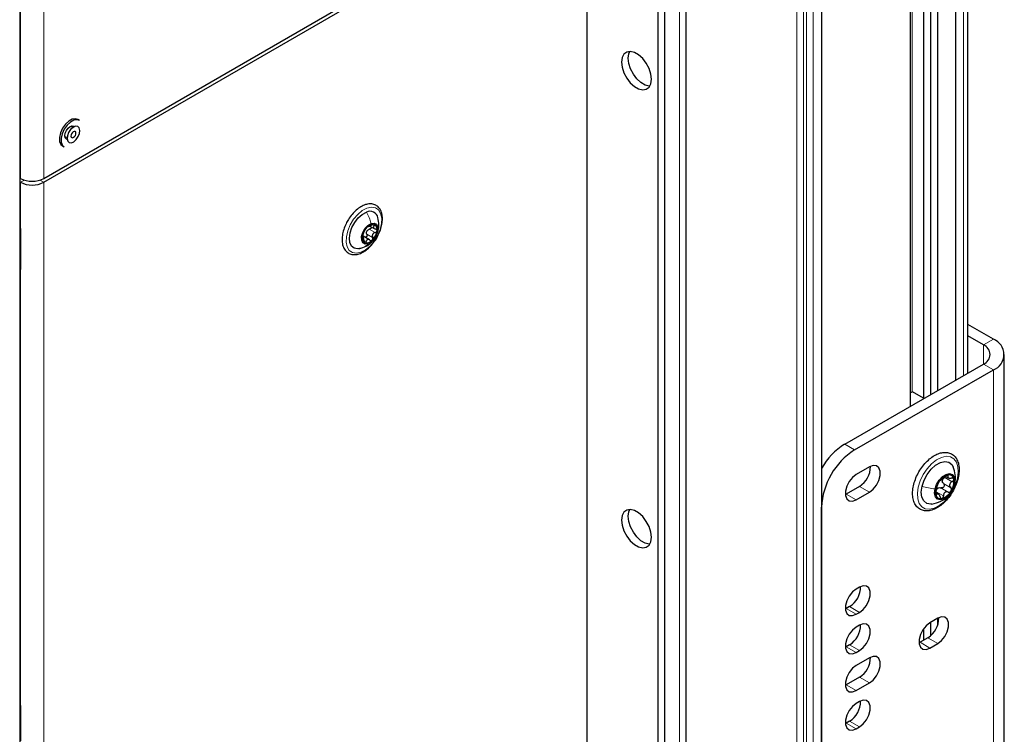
# Paper-space layout 'Blatt2' of a CAD drawing. Header units: millimetres. Extents: x 5 to 418, y 2 to 292.
# Tile 42 of 87: x 164 to 206, y 148 to 179. Entities that reach past the tile are written whole.
import ezdxf

# ---------------------------------------------------------------- set-up
doc = ezdxf.new("R2010")
doc.units = ezdxf.units.MM

psp = doc.layouts.new('Blatt2')

# ---------------------------------------------------------------- linework, layer by layer
at = {"color": 7, "linetype": 'Continuous', "lineweight": 25}
for p, q in [((192.466, 94.157), (192.466, 237.052)), ((198.254, 235.442), (198.254, 139.907)), ((203.981, 219.152), (203.981, 163.3)), ((204.511, 163.606), (204.511, 219.457)), ((202.614, 218.362), (202.614, 162.511)), ((202.935, 162.696), (202.935, 218.547)), ((203.218, 218.711), (203.218, 162.859)), ((202.058, 162.19), (202.058, 218.041)), ((191.253, 214.536), (191.253, 132.596)), ((191.536, 214.373), (191.536, 132.433)), ((163.948, 109.559), (163.948, 193.657)), ((163.958, 169.597), (163.958, 193.645)), ((164.963, 171.935), (188.213, 185.356)), ((164.963, 171.771), (188.213, 185.193)), ((188.213, 185.193), (188.213, 138.65)), ((166.212, 174.115), (166.12, 174.168)), ((166.492, 174.419), (166.421, 174.46)), ((165.87, 173.735), (165.962, 173.682)), ((165.768, 173.329), (165.839, 173.288)), ((163.958, 171.943), (163.973, 171.935)), ((163.958, 171.78), (163.973, 171.771)), ((178.919, 169.898), (179.132, 169.775)), ((163.97, 169.768), (163.958, 169.762)), ((163.973, 169.73), (163.973, 168.285)), ((178.599, 169.471), (178.64, 169.462)), ((178.65, 169.408), (178.599, 169.437)), ((178.911, 169.307), (178.637, 169.464)), ((178.453, 168.922), (178.627, 168.973)), ((163.958, 149.183), (163.958, 168.228)), ((163.973, 168.2), (163.958, 168.221)), ((163.973, 168.272), (163.973, 168.097)), ((205.608, 165.055), (204.511, 165.689)), ((205.183, 164.81), (204.511, 165.199)), ((206.076, 144.805), (206.076, 164.402)), ((199.244, 160.565), (205.183, 163.994)), ((199.668, 160.32), (205.608, 163.749)), ((202.143, 162.81), (202.058, 162.761)), ((202.614, 162.538), (202.143, 162.81)), ((200.304, 159.593), (199.739, 159.267)), ((203.551, 159.196), (203.677, 159.124)), ((203.941, 158.825), (203.959, 158.881)), ((199.88, 158.76), (199.314, 158.434)), ((199.739, 158.189), (200.304, 158.516)), ((203.254, 158.437), (203.143, 158.501)), ((199.314, 158.434), (199.274, 158.412)), ((198.254, 141.54), (198.254, 157.871)), ((199.88, 154.449), (199.739, 154.368)), ((199.314, 153.535), (199.274, 153.513)), ((199.456, 153.616), (199.314, 153.535)), ((199.739, 153.29), (199.88, 153.371)), ((203.232, 153.118), (202.892, 152.922)), ((203.218, 153.11), (203.218, 152.804)), ((199.88, 152.816), (199.739, 152.734)), ((202.614, 152.655), (202.614, 152.174)), ((202.935, 152.379), (202.935, 152.946)), ((202.808, 152.285), (202.468, 152.089)), ((199.314, 151.902), (199.274, 151.88)), ((199.456, 151.983), (199.314, 151.902)), ((199.739, 151.657), (199.88, 151.738)), ((202.468, 152.089), (202.428, 152.068)), ((202.892, 151.844), (203.232, 152.04)), ((200.304, 151.428), (199.739, 151.101)), ((199.88, 150.595), (199.314, 150.269)), ((199.314, 150.269), (199.274, 150.247)), ((199.739, 150.024), (200.304, 150.35)), ((163.97, 149.354), (163.958, 149.349)), ((163.973, 149.316), (163.973, 147.871)), ((199.88, 149.55), (199.739, 149.468)), ((199.314, 148.635), (199.274, 148.614)), ((199.456, 148.717), (199.314, 148.635)), ((199.739, 148.391), (199.88, 148.472))]:
    psp.add_line(p, q, dxfattribs=at)
at = {"color": 7, "linetype": 'Continuous', "lineweight": 18}
for p, q in [((192.173, 236.64), (192.173, 93.753)), ((197.193, 139.784), (197.193, 235.32)), ((197.476, 235.32), (197.476, 139.784)), ((197.617, 139.703), (197.617, 235.238)), ((197.9, 235.238), (197.9, 139.703)), ((163.973, 171.935), (163.973, 219.294)), ((164.963, 171.935), (164.963, 219.294)), ((204.335, 163.504), (204.335, 219.356)), ((202.638, 218.376), (202.638, 162.524)), ((202.129, 218.082), (202.129, 162.802)), ((163.935, 109.542), (163.935, 193.64)), ((163.948, 169.581), (163.948, 193.629)), ((163.973, 171.771), (164.135, 171.865)), ((163.973, 171.771), (163.973, 169.73)), ((164.963, 171.771), (164.801, 171.865)), ((164.963, 171.771), (164.963, 125.229)), ((179.031, 169.957), (179.11, 169.911)), ((163.971, 169.757), (163.958, 169.751)), ((163.958, 169.605), (163.97, 169.598)), ((163.97, 169.598), (163.973, 169.599)), ((163.973, 169.596), (163.97, 169.598)), ((178.601, 169.423), (178.614, 169.415)), ((178.793, 169.554), (179.041, 169.411)), ((178.897, 169.758), (179.145, 169.615)), ((178.68, 169.284), (178.765, 169.235)), ((163.948, 149.168), (163.948, 168.213)), ((163.973, 168.097), (163.973, 149.316)), ((205.183, 164.81), (205.608, 165.055)), ((205.183, 164.81), (205.183, 163.994)), ((205.183, 163.994), (205.608, 163.749)), ((205.608, 144.152), (205.608, 163.749)), ((199.244, 160.565), (199.668, 160.32)), ((203.473, 158.884), (203.784, 158.704)), ((203.531, 159.14), (203.842, 158.961)), ((203.631, 159.227), (203.67, 159.204)), ((203.951, 158.882), (203.946, 158.838)), ((200.304, 158.516), (199.88, 158.76)), ((203.164, 158.531), (203.475, 158.352)), ((203.36, 158.697), (203.671, 158.518)), ((199.739, 158.189), (199.314, 158.434)), ((203.166, 158.423), (203.19, 158.409)), ((199.739, 153.29), (199.314, 153.535)), ((199.88, 153.371), (199.456, 153.616)), ((202.638, 152.688), (202.638, 152.187)), ((203.232, 152.04), (202.808, 152.285)), ((199.739, 151.657), (199.314, 151.902)), ((199.88, 151.738), (199.456, 151.983)), ((202.892, 151.844), (202.468, 152.089)), ((200.304, 150.35), (199.88, 150.595)), ((199.739, 150.024), (199.314, 150.269)), ((163.971, 149.344), (163.958, 149.337)), ((163.958, 149.191), (163.97, 149.184)), ((163.97, 149.184), (163.973, 149.186)), ((163.973, 149.182), (163.97, 149.184)), ((199.739, 148.391), (199.314, 148.635)), ((199.88, 148.472), (199.456, 148.717))]:
    psp.add_line(p, q, dxfattribs=at)
at = {"color": 7, "linetype": 'Continuous', "lineweight": 25, "flags": 128}
for points in [[(190.971, 176.179), (190.945, 176.401), (190.87, 176.634), (190.751, 176.861), (190.599, 177.062), (190.425, 177.221), (190.244, 177.326), (190.07, 177.367), (189.917, 177.342), (189.799, 177.253), (189.724, 177.106), (189.698, 176.914), (189.724, 176.692), (189.799, 176.458), (189.917, 176.231), (190.07, 176.03), (190.244, 175.871), (190.425, 175.766), (190.599, 175.725), (190.751, 175.75), (190.87, 175.84), (190.945, 175.987), (190.971, 176.179)], [(189.981, 177.077), (190.006, 177.269), (190.048, 177.368)], [(190.903, 175.888), (190.881, 175.888), (190.708, 175.93), (190.526, 176.034), (190.353, 176.194), (190.2, 176.395), (190.082, 176.621), (190.006, 176.855), (189.981, 177.077)], [(166.421, 174.46), (166.329, 174.489), (166.187, 174.47), (166.035, 174.389), (165.89, 174.254)], [(165.89, 174.254), (165.766, 174.08), (165.679, 173.886), (165.636, 173.693), (165.643, 173.521), (165.699, 173.391), (165.768, 173.329)], [(165.96, 174.213), (165.837, 174.039), (165.749, 173.845), (165.707, 173.652), (165.714, 173.481), (165.77, 173.35), (165.839, 173.288)], [(165.965, 173.605), (165.935, 173.617), (165.886, 173.674), (165.868, 173.764), (165.886, 173.874), (165.935, 173.987), (166.008, 174.086), (166.095, 174.156), (166.181, 174.186), (166.255, 174.171), (166.28, 174.151)], [(166.492, 174.419), (166.4, 174.448), (166.258, 174.429), (166.106, 174.348), (165.96, 174.213)], [(166.114, 174.026), (166.029, 173.902), (165.976, 173.764), (165.962, 173.633), (165.99, 173.53), (166.055, 173.469), (166.148, 173.461), (166.254, 173.507), (166.358, 173.599), (166.443, 173.723), (166.496, 173.861), (166.51, 173.992), (166.482, 174.096), (166.417, 174.156), (166.324, 174.164), (166.217, 174.118), (166.114, 174.026)], [(166.189, 173.895), (166.156, 173.847), (166.135, 173.794), (166.13, 173.743), (166.141, 173.703), (166.166, 173.68), (166.202, 173.677), (166.243, 173.695), (166.283, 173.73), (166.316, 173.778), (166.336, 173.831), (166.342, 173.882), (166.331, 173.922), (166.306, 173.945), (166.27, 173.948), (166.229, 173.931), (166.189, 173.895)], [(178.56, 168.951), (178.392, 168.917), (178.246, 168.949), (178.134, 169.043), (178.065, 169.191), (178.045, 169.383), (178.075, 169.602), (178.154, 169.831), (178.274, 170.051), (178.426, 170.244), (178.597, 170.394), (178.774, 170.49)], [(178.854, 169.145), (178.727, 169.128), (178.628, 169.18), (178.573, 169.292), (178.57, 169.448), (178.619, 169.624), (178.713, 169.792), (178.838, 169.928), (178.975, 170.011)], [(178.975, 170.011), (179.102, 170.027), (179.201, 169.975), (179.256, 169.863), (179.259, 169.707), (179.21, 169.532), (179.116, 169.363), (178.991, 169.227), (178.854, 169.145)], [(163.958, 169.812), (163.962, 169.799), (163.973, 169.73)], [(163.973, 168.097), (163.962, 168.041), (163.958, 168.032)], [(202.555, 158.763), (202.641, 159.022), (202.774, 159.273), (202.944, 159.496), (203.138, 159.671), (203.339, 159.785), (203.532, 159.828), (203.7, 159.798), (203.83, 159.696), (203.89, 159.594)], [(200.304, 158.516), (200.464, 158.64), (200.604, 158.815), (200.709, 159.018), (200.764, 159.226), (200.764, 159.413), (200.709, 159.557), (200.604, 159.64), (200.464, 159.653), (200.304, 159.593)], [(203.112, 158.65), (203.181, 158.845), (203.291, 159.028), (203.43, 159.177), (203.581, 159.274), (203.726, 159.306), (203.847, 159.271), (203.93, 159.172), (203.964, 159.022), (203.946, 158.838)], [(199.739, 159.267), (199.579, 159.142), (199.439, 158.968), (199.335, 158.764), (199.279, 158.556), (199.279, 158.369), (199.335, 158.225), (199.439, 158.142), (199.579, 158.129), (199.739, 158.189)], [(202.972, 158.006), (202.932, 158.003), (202.764, 158.033), (202.633, 158.135), (202.551, 158.3), (202.525, 158.515), (202.555, 158.763)], [(203.946, 158.838), (203.877, 158.643), (203.767, 158.46), (203.627, 158.311), (203.476, 158.214), (203.332, 158.182), (203.211, 158.217), (203.128, 158.316), (203.094, 158.466), (203.112, 158.65)], [(189.698, 157.317), (189.724, 157.095), (189.799, 156.861), (189.917, 156.634), (190.07, 156.433), (190.244, 156.274), (190.425, 156.169), (190.599, 156.128), (190.751, 156.153), (190.87, 156.243), (190.945, 156.39), (190.971, 156.582), (190.945, 156.804), (190.87, 157.037), (190.751, 157.264), (190.599, 157.465), (190.425, 157.624), (190.244, 157.729), (190.07, 157.77), (189.917, 157.745), (189.799, 157.656), (189.724, 157.509), (189.698, 157.317)], [(189.981, 157.48), (190.006, 157.672), (190.048, 157.771)], [(190.903, 156.291), (190.881, 156.291), (190.708, 156.333), (190.526, 156.437), (190.353, 156.597), (190.2, 156.798), (190.082, 157.024), (190.006, 157.258), (189.981, 157.48)], [(199.739, 154.368), (199.579, 154.243), (199.439, 154.068), (199.335, 153.865), (199.279, 153.657), (199.279, 153.47), (199.335, 153.326), (199.439, 153.243), (199.579, 153.23), (199.739, 153.29)], [(199.88, 153.371), (200.04, 153.496), (200.18, 153.671), (200.284, 153.874), (200.34, 154.082), (200.34, 154.269), (200.284, 154.413), (200.18, 154.496), (200.04, 154.509), (199.88, 154.449)], [(203.232, 152.04), (203.391, 152.165), (203.532, 152.339), (203.636, 152.543), (203.691, 152.751), (203.691, 152.938), (203.636, 153.082), (203.532, 153.165), (203.391, 153.178), (203.232, 153.118)], [(199.739, 152.734), (199.579, 152.61), (199.439, 152.435), (199.335, 152.232), (199.279, 152.024), (199.279, 151.837), (199.335, 151.693), (199.439, 151.61), (199.579, 151.597), (199.739, 151.657)], [(199.88, 151.738), (200.04, 151.863), (200.18, 152.038), (200.284, 152.241), (200.34, 152.449), (200.34, 152.636), (200.284, 152.78), (200.18, 152.863), (200.04, 152.876), (199.88, 152.816)], [(202.892, 152.922), (202.733, 152.797), (202.592, 152.623), (202.488, 152.419), (202.433, 152.211), (202.433, 152.024), (202.488, 151.88), (202.592, 151.797), (202.733, 151.785), (202.892, 151.844)], [(200.304, 150.35), (200.464, 150.475), (200.604, 150.649), (200.709, 150.853), (200.764, 151.061), (200.764, 151.248), (200.709, 151.392), (200.604, 151.475), (200.464, 151.488), (200.304, 151.428)], [(199.739, 151.101), (199.579, 150.977), (199.439, 150.802), (199.335, 150.599), (199.279, 150.391), (199.279, 150.204), (199.335, 150.06), (199.439, 149.976), (199.579, 149.964), (199.739, 150.024)], [(199.88, 148.472), (200.04, 148.597), (200.18, 148.771), (200.284, 148.975), (200.34, 149.183), (200.34, 149.37), (200.284, 149.514), (200.18, 149.597), (200.04, 149.61), (199.88, 149.55)], [(163.958, 149.399), (163.962, 149.385), (163.973, 149.316)], [(199.739, 149.468), (199.579, 149.344), (199.439, 149.169), (199.335, 148.966), (199.279, 148.758), (199.279, 148.571), (199.335, 148.427), (199.439, 148.343), (199.579, 148.331), (199.739, 148.391)]]:
    psp.add_lwpolyline(points, dxfattribs=at)
at = {"color": 7, "linetype": 'Continuous', "lineweight": 18, "flags": 128}
for points in [[(178.536, 168.776), (178.345, 168.735), (178.177, 168.761), (178.042, 168.853), (177.95, 169.004), (177.906, 169.203), (177.915, 169.438), (177.974, 169.692), (178.081, 169.948), (178.228, 170.189), (178.405, 170.397), (178.599, 170.56), (178.798, 170.665), (178.988, 170.706), (179.157, 170.68), (179.292, 170.588), (179.384, 170.438), (179.428, 170.238), (179.419, 170.003), (179.36, 169.749), (179.253, 169.493), (179.106, 169.253), (178.929, 169.044), (178.735, 168.881), (178.536, 168.776)], [(202.393, 158.726), (202.478, 158.999), (202.608, 159.266), (202.773, 159.514), (202.965, 159.726), (203.173, 159.892), (203.384, 160), (203.586, 160.046), (203.768, 160.026), (203.918, 159.941), (204.029, 159.797), (204.093, 159.602), (204.107, 159.366), (204.071, 159.105), (203.985, 158.832), (203.856, 158.565), (203.69, 158.317), (203.498, 158.105), (203.291, 157.939), (203.079, 157.83), (202.877, 157.785), (202.696, 157.805), (202.545, 157.889), (202.435, 158.034), (202.37, 158.229), (202.356, 158.464), (202.393, 158.726)]]:
    psp.add_lwpolyline(points, dxfattribs=at)
at = {"color": 7, "linetype": 'Continuous', "lineweight": 25}
for centre, radius, start, end in [((164.468, 172.89), 1.076, 242.6097, 297.3903), ((164.468, 172.727), 1.076, 242.6097, 297.3903), ((178.93, 170.182), 0.346, 11.9693, 116.8483), ((179.325, 169.342), 0.733, 135.1265, 170.7708), ((179.057, 169.665), 0.318, 78.8653, 142.3177), ((178.994, 169.767), 0.245, 343.0202, 59.3731), ((178.835, 169.388), 0.245, 163.0202, 239.3731), ((179.033, 169.559), 0.269, 146.2867, 159.6106), ((178.504, 169.813), 0.733, 315.1265, 350.7708), ((178.772, 169.49), 0.318, 258.8653, 322.3177), ((205.029, 164.402), 0.437, 290.7834, 69.2166), ((205.36, 164.402), 0.699, 290.7834, 69.2166), ((200.767, 158.122), 2.88, 121.9417, 150.7902), ((201.324, 157.731), 3.074, 122.6055, 177.3945), ((199.358, 159.598), 0.987, 301.9371, 0.9544), ((203.863, 158.518), 0.727, 146.2873, 187.9426), ((203.858, 158.603), 0.679, 108.3866, 152.0372), ((203.688, 158.963), 0.266, 160.4778, 173.7522), ((203.702, 159.041), 0.215, 7.8173, 105.4998), ((203.194, 158.97), 0.727, 326.2873, 7.9426), ((203.379, 158.486), 0.248, 123.2571, 137.1667), ((203.199, 158.885), 0.679, 288.3866, 332.0372), ((203.356, 158.447), 0.215, 187.8173, 285.4998), ((198.934, 154.454), 0.987, 301.9371, 0.9544), ((202.285, 153.123), 0.987, 301.9371, 0.9544), ((198.934, 152.821), 0.987, 301.9371, 0.9544), ((199.358, 151.433), 0.987, 301.9371, 0.9544), ((198.934, 149.555), 0.987, 301.9371, 0.9544)]:
    psp.add_arc(centre, radius, start, end, dxfattribs=at)
at = {"color": 7, "linetype": 'Continuous', "lineweight": 18}
for centre, radius, start, end in [((163.939, 169.598), 0.0192, 297.475, 355.2816), ((163.939, 168.23), 0.0193, 297.5241, 354.6696), ((163.939, 149.185), 0.0192, 297.475, 355.2816)]:
    psp.add_arc(centre, radius, start, end, dxfattribs=at)
for centre, major_axis, ratio, start_param, end_param in [((164.001, 169.616), (0.037, 0.071), 0.546409, 2.332537, 3.349245), ((163.972, 169.631), (0.0171, 0.0363), 0.514298, 3.320163, 3.832188), ((164.001, 168.247), (0.037, 0.071), 0.546409, 1.315828, 2.332537), ((163.972, 149.218), (0.0171, 0.0363), 0.514298, 3.320163, 3.832188), ((164.001, 149.202), (0.037, 0.071), 0.546409, 2.332537, 3.349245)]:
    psp.add_ellipse(centre, major_axis=major_axis, ratio=ratio, start_param=start_param, end_param=end_param, dxfattribs=at)
at = {"color": 7, "linetype": 'Continuous', "lineweight": 25}
for points, knots in [([(179.448, 170.03), (179.452, 170.073), (179.466, 170.196), (179.452, 170.387), (179.39, 170.577), (179.282, 170.724), (179.138, 170.82), (178.964, 170.856), (178.778, 170.835), (178.584, 170.759), (178.387, 170.63), (178.202, 170.452), (178.071, 170.294), (178.015, 170.194), (178.004, 170.174)], [0, 0, 0, 0, 0.050481, 0.146835, 0.243812, 0.329517, 0.420707, 0.509208, 0.598089, 0.690274, 0.785056, 0.880433, 0.975605, 1, 1, 1, 1]), ([(179.212, 169.545), (179.235, 169.597), (179.293, 169.722), (179.32, 169.972), (179.286, 170.155), (179.266, 170.26)], [0, 0, 0, 0, 0.2330912, 0.5632084, 1, 1, 1, 1]), ([(178.004, 170.174), (177.969, 170.116), (177.886, 169.98), (177.797, 169.748), (177.738, 169.497), (177.726, 169.258), (177.763, 169.043), (177.85, 168.866), (177.983, 168.74), (178.148, 168.676), (178.329, 168.671), (178.521, 168.722), (178.717, 168.829), (178.91, 168.985), (179.086, 169.185), (179.218, 169.378), (179.276, 169.505), (179.296, 169.549)], [0, 0, 0, 0, 0.052591, 0.123425, 0.194489, 0.266003, 0.338078, 0.409966, 0.479545, 0.546044, 0.611717, 0.679136, 0.749008, 0.819979, 0.890898, 0.961671, 1, 1, 1, 1]), ([(178.805, 169.86), (178.798, 169.852), (178.784, 169.837), (178.765, 169.812), (178.749, 169.789), (178.743, 169.778), (178.74, 169.772)], [0, 0, 0, 0, 0.249857, 0.499466, 0.749011, 1, 1, 1, 1]), ([(178.856, 169.888), (178.855, 169.89), (178.853, 169.894), (178.842, 169.89), (178.826, 169.879), (178.812, 169.866), (178.805, 169.86)], [0, 0, 0, 0, 0.249807, 0.500055, 0.750309, 1, 1, 1, 1]), ([(178.856, 169.888), (178.858, 169.885), (178.861, 169.879), (178.881, 169.883), (178.901, 169.89), (178.928, 169.901), (178.967, 169.919), (178.996, 169.937), (179.015, 169.948)], [0, 0, 0, 0, 0.249168, 0.374303, 0.498903, 0.623987, 0.749746, 1, 1, 1, 1]), ([(178.979, 169.863), (178.98, 169.855), (178.983, 169.838), (178.973, 169.811), (178.953, 169.786), (178.927, 169.767), (178.907, 169.761), (178.897, 169.758)], [0, 0, 0, 0, 0.187741, 0.390156, 0.593638, 0.796408, 1, 1, 1, 1]), ([(179.119, 169.977), (179.112, 169.979), (179.099, 169.982), (179.071, 169.976), (179.043, 169.965), (179.024, 169.954), (179.015, 169.948)], [0, 0, 0, 0, 0.250033, 0.4996315, 0.7492277, 1, 1, 1, 1]), ([(179.11, 169.911), (179.098, 169.897), (179.08, 169.875), (179.073, 169.845), (179.077, 169.822), (179.09, 169.802), (179.117, 169.78), (179.146, 169.773), (179.166, 169.768)], [0, 0, 0, 0, 0.249199, 0.374336, 0.49893, 0.624007, 0.749759, 1, 1, 1, 1]), ([(179.11, 169.911), (179.116, 169.918), (179.128, 169.932), (179.135, 169.951), (179.133, 169.968), (179.123, 169.974), (179.119, 169.977)], [0, 0, 0, 0, 0.2498147, 0.4999078, 0.7501201, 1, 1, 1, 1]), ([(179.296, 169.549), (179.314, 169.586), (179.373, 169.705), (179.421, 169.87), (179.441, 169.991), (179.448, 170.03)], [0, 0, 0, 0, 0.235974, 0.751911, 1, 1, 1, 1]), ([(163.959, 169.591), (163.959, 169.591), (163.959, 169.591), (163.958, 169.595), (163.958, 169.597)], [0, 0, 0, 0, 0.4462969, 1, 1, 1, 1]), ([(178.601, 169.46), (178.6, 169.451), (178.598, 169.434), (178.601, 169.418), (178.607, 169.411), (178.612, 169.414), (178.614, 169.415)], [0, 0, 0, 0, 0.249991, 0.499611, 0.749127, 1, 1, 1, 1]), ([(178.636, 169.569), (178.632, 169.562), (178.626, 169.548), (178.615, 169.52), (178.606, 169.489), (178.603, 169.47), (178.601, 169.46)], [0, 0, 0, 0, 0.249852, 0.499902, 0.750115, 1, 1, 1, 1]), ([(178.67, 169.272), (178.668, 169.295), (178.665, 169.328), (178.656, 169.368), (178.648, 169.393), (178.639, 169.411), (178.628, 169.424), (178.62, 169.419), (178.614, 169.415)], [0, 0, 0, 0, 0.249199, 0.374336, 0.49893, 0.624007, 0.749759, 1, 1, 1, 1]), ([(178.627, 168.973), (178.715, 169.014), (178.862, 169.084), (179.037, 169.246), (179.148, 169.377), (179.184, 169.473), (179.193, 169.498)], [0, 0, 0, 0, 0.365607, 0.61019, 0.901422, 1, 1, 1, 1]), ([(178.636, 169.569), (178.643, 169.584), (178.654, 169.606), (178.672, 169.645), (178.687, 169.676), (178.703, 169.705), (178.722, 169.741), (178.733, 169.76), (178.74, 169.772)], [0, 0, 0, 0, 0.249201, 0.374338, 0.498932, 0.624008, 0.74976, 1, 1, 1, 1]), ([(178.793, 169.554), (178.797, 169.545), (178.804, 169.526), (178.804, 169.494), (178.795, 169.463), (178.777, 169.437), (178.753, 169.421), (178.731, 169.416), (178.718, 169.419), (178.714, 169.42)], [0, 0, 0, 0, 0.155176, 0.309162, 0.463869, 0.618445, 0.773142, 0.928654, 1, 1, 1, 1]), ([(178.793, 169.554), (178.787, 169.57), (178.775, 169.601), (178.779, 169.635), (178.781, 169.652)], [0, 0, 0, 0, 0.501552, 1, 1, 1, 1]), ([(178.809, 169.708), (178.822, 169.72), (178.848, 169.743), (178.881, 169.753), (178.897, 169.758)], [0, 0, 0, 0, 0.498457, 1, 1, 1, 1]), ([(179.024, 169.296), (179.03, 169.304), (179.043, 169.319), (179.051, 169.351), (179.051, 169.383), (179.044, 169.402), (179.041, 169.411)], [0, 0, 0, 0, 0.249857, 0.499466, 0.749011, 1, 1, 1, 1]), ([(179.145, 169.615), (179.124, 169.608), (179.092, 169.598), (179.057, 169.568), (179.038, 169.54), (179.027, 169.508), (179.023, 169.463), (179.034, 169.432), (179.041, 169.411)], [0, 0, 0, 0, 0.249201, 0.374338, 0.498932, 0.624008, 0.74976, 1, 1, 1, 1]), ([(179.145, 169.615), (179.155, 169.618), (179.175, 169.624), (179.201, 169.643), (179.221, 169.668), (179.225, 169.686), (179.228, 169.695)], [0, 0, 0, 0, 0.249852, 0.499902, 0.750115, 1, 1, 1, 1]), ([(179.228, 169.695), (179.228, 169.705), (179.228, 169.723), (179.215, 169.745), (179.194, 169.761), (179.175, 169.766), (179.166, 169.768)], [0, 0, 0, 0, 0.249991, 0.499611, 0.749127, 1, 1, 1, 1]), ([(178.67, 169.272), (178.671, 169.261), (178.673, 169.24), (178.681, 169.212), (178.694, 169.188), (178.705, 169.181), (178.71, 169.178)], [0, 0, 0, 0, 0.249815, 0.499908, 0.75012, 1, 1, 1, 1]), ([(178.71, 169.178), (178.716, 169.177), (178.728, 169.175), (178.744, 169.187), (178.758, 169.207), (178.763, 169.226), (178.765, 169.235)], [0, 0, 0, 0, 0.250033, 0.4996315, 0.7492277, 1, 1, 1, 1]), ([(178.925, 169.295), (178.908, 169.307), (178.884, 169.324), (178.848, 169.33), (178.823, 169.326), (178.802, 169.312), (178.779, 169.285), (178.77, 169.255), (178.765, 169.235)], [0, 0, 0, 0, 0.249168, 0.374303, 0.498903, 0.623987, 0.749746, 1, 1, 1, 1]), ([(178.925, 169.295), (178.932, 169.289), (178.947, 169.278), (178.974, 169.273), (179.001, 169.277), (179.016, 169.29), (179.024, 169.296)], [0, 0, 0, 0, 0.249807, 0.500055, 0.750309, 1, 1, 1, 1]), ([(163.958, 168.228), (163.958, 168.232), (163.959, 168.238), (163.963, 168.252), (163.968, 168.264), (163.972, 168.27), (163.973, 168.272)], [0, 0, 0, 0, 0.273493, 0.551895, 0.859159, 1, 1, 1, 1]), ([(202.918, 157.731), (202.957, 157.742), (203.066, 157.771), (203.249, 157.865), (203.458, 158.022), (203.654, 158.225), (203.827, 158.461), (203.968, 158.72), (204.073, 158.99), (204.135, 159.259), (204.151, 159.517), (204.118, 159.752), (204.035, 159.952), (203.904, 160.103), (203.736, 160.195), (203.548, 160.226), (203.347, 160.199), (203.137, 160.117), (202.926, 159.981), (202.723, 159.797), (202.539, 159.574), (202.383, 159.324), (202.262, 159.057), (202.181, 158.786), (202.144, 158.522), (202.155, 158.276), (202.216, 158.059), (202.328, 157.885), (202.481, 157.766), (202.662, 157.709), (202.811, 157.71), (202.898, 157.727), (202.918, 157.731)], [0, 0, 0, 0, 0.018903, 0.053708, 0.088835, 0.123985, 0.159053, 0.194088, 0.22917, 0.26437, 0.299785, 0.335466, 0.371132, 0.405884, 0.439098, 0.471594, 0.504443, 0.538506, 0.573461, 0.608638, 0.643739, 0.678779, 0.713832, 0.748969, 0.784279, 0.819845, 0.855606, 0.890888, 0.924761, 0.957405, 0.989924, 1, 1, 1, 1]), ([(203.959, 158.881), (203.969, 158.939), (203.989, 159.059), (203.984, 159.309), (203.926, 159.484), (203.888, 159.598)], [0, 0, 0, 0, 0.2499969, 0.5103777, 1, 1, 1, 1]), ([(203.258, 158.922), (203.252, 158.91), (203.239, 158.888), (203.224, 158.856), (203.216, 158.832), (203.214, 158.823), (203.214, 158.819)], [0, 0, 0, 0, 0.250032, 0.499632, 0.749228, 1, 1, 1, 1]), ([(203.326, 159.005), (203.323, 159.003), (203.317, 158.999), (203.3, 158.981), (203.279, 158.955), (203.265, 158.933), (203.258, 158.922)], [0, 0, 0, 0, 0.249816, 0.499908, 0.75012, 1, 1, 1, 1]), ([(203.326, 159.005), (203.333, 159.01), (203.344, 159.017), (203.373, 159.041), (203.399, 159.064), (203.43, 159.09), (203.474, 159.126), (203.503, 159.153), (203.523, 159.171)], [0, 0, 0, 0, 0.249219, 0.374357, 0.498947, 0.62402, 0.749767, 1, 1, 1, 1]), ([(203.473, 158.884), (203.48, 158.875), (203.495, 158.856), (203.506, 158.821), (203.505, 158.782), (203.49, 158.745), (203.464, 158.715), (203.431, 158.696), (203.395, 158.689), (203.372, 158.694), (203.36, 158.697)], [0, 0, 0, 0, 0.125212, 0.249468, 0.37431, 0.49905, 0.623887, 0.749382, 0.874437, 1, 1, 1, 1]), ([(203.473, 158.884), (203.459, 158.899), (203.432, 158.93), (203.426, 158.971), (203.423, 158.992)], [0, 0, 0, 0, 0.500609, 1, 1, 1, 1]), ([(203.437, 159.052), (203.449, 159.07), (203.472, 159.106), (203.512, 159.129), (203.531, 159.14)], [0, 0, 0, 0, 0.498111, 1, 1, 1, 1]), ([(203.644, 159.248), (203.634, 159.245), (203.615, 159.239), (203.582, 159.22), (203.549, 159.196), (203.532, 159.179), (203.523, 159.171)], [0, 0, 0, 0, 0.24999, 0.499611, 0.749127, 1, 1, 1, 1]), ([(203.67, 159.204), (203.674, 159.212), (203.682, 159.226), (203.68, 159.242), (203.669, 159.251), (203.652, 159.249), (203.644, 159.248)], [0, 0, 0, 0, 0.249853, 0.499901, 0.750114, 1, 1, 1, 1]), ([(203.67, 159.204), (203.662, 159.189), (203.65, 159.166), (203.657, 159.141), (203.671, 159.125), (203.697, 159.115), (203.741, 159.106), (203.781, 159.111), (203.808, 159.114)], [0, 0, 0, 0, 0.24922, 0.374358, 0.498948, 0.624021, 0.749768, 1, 1, 1, 1]), ([(203.842, 158.961), (203.819, 158.946), (203.783, 158.924), (203.751, 158.88), (203.736, 158.843), (203.733, 158.804), (203.744, 158.754), (203.768, 158.724), (203.784, 158.704)], [0, 0, 0, 0, 0.249194, 0.37433, 0.498925, 0.624004, 0.749757, 1, 1, 1, 1]), ([(203.915, 159.07), (203.911, 159.079), (203.904, 159.096), (203.878, 159.112), (203.845, 159.118), (203.82, 159.115), (203.808, 159.114)], [0, 0, 0, 0, 0.249858, 0.499467, 0.749011, 1, 1, 1, 1]), ([(203.842, 158.961), (203.854, 158.967), (203.876, 158.981), (203.901, 159.009), (203.917, 159.041), (203.915, 159.06), (203.915, 159.07)], [0, 0, 0, 0, 0.249806, 0.5000545, 0.7503094, 1, 1, 1, 1]), ([(203.155, 158.562), (203.152, 158.551), (203.146, 158.528), (203.14, 158.488), (203.138, 158.449), (203.141, 158.428), (203.143, 158.418)], [0, 0, 0, 0, 0.249806, 0.500054, 0.750309, 1, 1, 1, 1]), ([(203.155, 158.562), (203.161, 158.587), (203.171, 158.624), (203.183, 158.68), (203.192, 158.72), (203.2, 158.755), (203.21, 158.794), (203.212, 158.809), (203.214, 158.819)], [0, 0, 0, 0, 0.249194, 0.37433, 0.498925, 0.624004, 0.749757, 1, 1, 1, 1]), ([(203.164, 158.531), (203.165, 158.554), (203.167, 158.599), (203.187, 158.636), (203.198, 158.655)], [0, 0, 0, 0, 0.500646, 1, 1, 1, 1]), ([(203.243, 158.693), (203.262, 158.7), (203.301, 158.713), (203.34, 158.702), (203.36, 158.697)], [0, 0, 0, 0, 0.49811, 1, 1, 1, 1]), ([(203.671, 158.518), (203.647, 158.523), (203.61, 158.531), (203.561, 158.518), (203.528, 158.499), (203.503, 158.47), (203.48, 158.422), (203.477, 158.38), (203.475, 158.352)], [0, 0, 0, 0, 0.249219, 0.374357, 0.498947, 0.62402, 0.749767, 1, 1, 1, 1]), ([(203.671, 158.518), (203.683, 158.515), (203.706, 158.509), (203.742, 158.516), (203.776, 158.534), (203.791, 158.556), (203.799, 158.566)], [0, 0, 0, 0, 0.249816, 0.4999076, 0.7501199, 1, 1, 1, 1]), ([(203.799, 158.566), (203.805, 158.578), (203.816, 158.602), (203.817, 158.641), (203.807, 158.677), (203.791, 158.695), (203.784, 158.704)], [0, 0, 0, 0, 0.250032, 0.499632, 0.749228, 1, 1, 1, 1]), ([(202.968, 158.006), (203.102, 158.036), (203.318, 158.086), (203.54, 158.216), (203.612, 158.302), (203.63, 158.323)], [0, 0, 0, 0, 0.551196, 0.887703, 1, 1, 1, 1]), ([(203.143, 158.418), (203.146, 158.41), (203.151, 158.393), (203.164, 158.386), (203.177, 158.39), (203.186, 158.403), (203.19, 158.409)], [0, 0, 0, 0, 0.249858, 0.499467, 0.749011, 1, 1, 1, 1]), ([(203.327, 158.318), (203.318, 158.344), (203.304, 158.382), (203.277, 158.418), (203.257, 158.438), (203.237, 158.445), (203.213, 158.442), (203.199, 158.422), (203.19, 158.409)], [0, 0, 0, 0, 0.24922, 0.374358, 0.498948, 0.624021, 0.749768, 1, 1, 1, 1]), ([(203.327, 158.318), (203.332, 158.306), (203.34, 158.283), (203.361, 158.256), (203.386, 158.238), (203.404, 158.239), (203.414, 158.24)], [0, 0, 0, 0, 0.249853, 0.499901, 0.750114, 1, 1, 1, 1]), ([(203.414, 158.24), (203.422, 158.243), (203.44, 158.25), (203.46, 158.278), (203.473, 158.312), (203.474, 158.338), (203.475, 158.352)], [0, 0, 0, 0, 0.24999, 0.499611, 0.749127, 1, 1, 1, 1]), ([(163.959, 149.177), (163.959, 149.177), (163.959, 149.177), (163.958, 149.181), (163.958, 149.183)], [0, 0, 0, 0, 0.446297, 1, 1, 1, 1])]:
    psp.add_open_spline(points, degree=3, knots=knots, dxfattribs=at)
at = {"color": 7, "linetype": 'Continuous', "lineweight": 18}
for points in [[(178.774, 170.49), (178.816, 170.415), (178.901, 170.263), (178.95, 170.095), (178.975, 170.011)], [(178.56, 168.951), (178.616, 168.97), (178.727, 169.008), (178.812, 169.099), (178.854, 169.145)], [(202.555, 158.763), (202.648, 158.737), (202.833, 158.687), (203.019, 158.662), (203.112, 158.65)]]:
    psp.add_open_spline(points, degree=3, dxfattribs=at)

doc.saveas('drawing.dxf')
